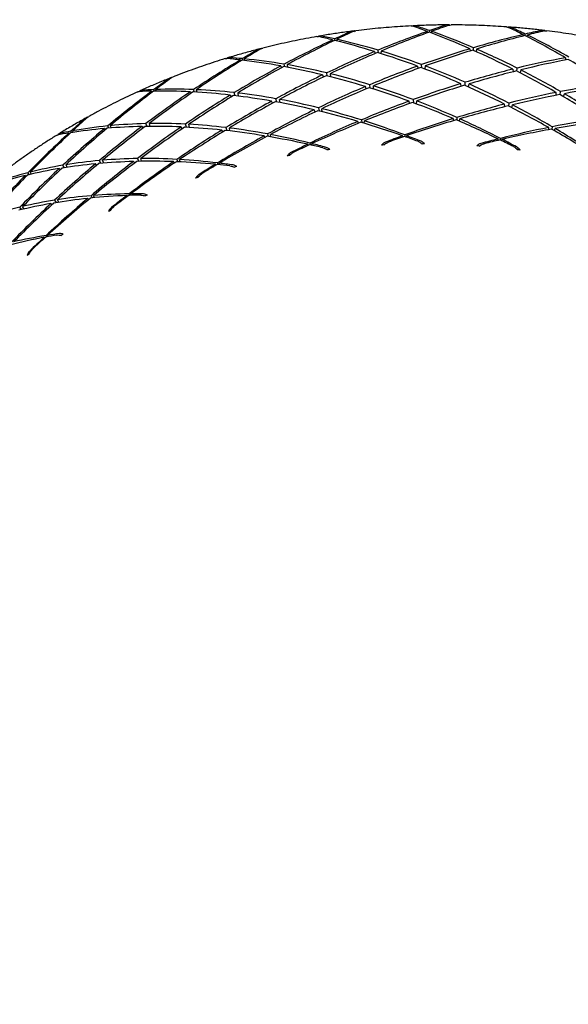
# Model space of a CAD drawing. Header units: inches. Extents: x 36 to 1719, y -84 to 1122.
# Tile 36 of 256: x 431.353 to 432.288, y 303.07 to 304.749. Entities that reach past the tile are written whole.
import ezdxf

# ---------------------------------------------------------------- set-up
doc = ezdxf.new("R2010")
doc.units = ezdxf.units.IN
doc.header["$LTSCALE"] = 48
doc.header["$MEASUREMENT"] = 0
doc.layers.add('Visible (ANSI)', color=7, linetype='Continuous', lineweight=30)

msp = doc.modelspace()

# ---------------------------------------------------------------- linework, layer by layer
at = {"layer": 'Visible (ANSI)'}
for p, q in [((432.04753, 304.72926), (432.04796, 304.72702)), ((432.05146, 304.72778), (432.05138, 304.73059)), ((432.05463, 304.72944), (432.05435, 304.72668)), ((432.21042, 304.72382), (432.21057, 304.72138)), ((432.21401, 304.72198), (432.21426, 304.72471)), ((432.21751, 304.72313), (432.21689, 304.7205)), ((431.88601, 304.71479), (431.88666, 304.71279)), ((431.89022, 304.71374), (431.88979, 304.71656)), ((431.89299, 304.71584), (431.89306, 304.71303)), ((431.95747, 304.69491), (431.95836, 304.69163)), ((431.96384, 304.69292), (431.9634, 304.69735)), ((431.9684, 304.69586), (431.96825, 304.69152)), ((432.12001, 304.69967), (432.1205, 304.69605)), ((432.12586, 304.69707), (432.12598, 304.70144)), ((432.13102, 304.69927), (432.13032, 304.69508)), ((431.7286, 304.68067), (431.72943, 304.67893)), ((431.73304, 304.68014), (431.73227, 304.68286)), ((431.73535, 304.68256), (431.73578, 304.6798)), ((431.80449, 304.66908), (431.8035, 304.67343)), ((431.80836, 304.6726), (431.8088, 304.66826)), ((432.03778, 304.66725), (432.03755, 304.67264)), ((432.28255, 304.68452), (432.28255, 304.68065)), ((431.79771, 304.67032), (431.79891, 304.66744)), ((431.87689, 304.65322), (431.87597, 304.65861)), ((431.88193, 304.65716), (431.88214, 304.6519)), ((432.03033, 304.67005), (432.03122, 304.66589)), ((432.04363, 304.67038), (432.04313, 304.66522)), ((432.19322, 304.66499), (432.19356, 304.66046)), ((432.19998, 304.66154), (432.20044, 304.66677)), ((432.20651, 304.66369), (432.20534, 304.65878)), ((431.86886, 304.65521), (431.87018, 304.65151)), ((431.95001, 304.6327), (431.94935, 304.63845)), ((432.10497, 304.63563), (432.10427, 304.64019)), ((432.11183, 304.63688), (432.11193, 304.64253)), ((432.11748, 304.63437), (432.11836, 304.63968)), ((431.57802, 304.62747), (431.57894, 304.62602)), ((431.58256, 304.62753), (431.58151, 304.63006)), ((431.58441, 304.63017), (431.58517, 304.62756)), ((431.64347, 304.62634), (431.64487, 304.6239)), ((431.65053, 304.62596), (431.64903, 304.63009)), ((431.65366, 304.62991), (431.65465, 304.62572)), ((431.72004, 304.61971), (431.71844, 304.62491)), ((431.72419, 304.62426), (431.72511, 304.61908)), ((431.94297, 304.63113), (431.94175, 304.63524)), ((431.95559, 304.63095), (431.95572, 304.63646)), ((432.26689, 304.62034), (432.26683, 304.62523)), ((432.2736, 304.62133), (432.27442, 304.62672)), ((432.27922, 304.61805), (432.28078, 304.62301)), ((431.71156, 304.62071), (431.71319, 304.61753)), ((431.78365, 304.60688), (431.78203, 304.61048)), ((431.79086, 304.60889), (431.78945, 304.61453)), ((431.7963, 304.60788), (431.79565, 304.61339)), ((432.01706, 304.60633), (432.0161, 304.61039)), ((432.02333, 304.61303), (432.02363, 304.60762)), ((432.02894, 304.60565), (432.02939, 304.61072)), ((432.17939, 304.6009), (432.17898, 304.60533)), ((432.18622, 304.60715), (432.18579, 304.60192)), ((431.85603, 304.59195), (431.85462, 304.59555)), ((431.86174, 304.599), (431.86278, 304.5936)), ((431.86798, 304.59233), (431.8677, 304.5975)), ((432.19112, 304.59922), (432.19227, 304.60403)), ((431.56985, 304.56729), (431.56768, 304.57212)), ((431.5731, 304.57223), (431.57466, 304.56734)), ((431.93009, 304.57275), (431.92907, 304.57586)), ((431.93501, 304.57838), (431.93561, 304.57392)), ((431.93995, 304.57262), (431.93999, 304.57681)), ((432.09221, 304.57716), (432.09161, 304.58062)), ((432.0976, 304.58247), (432.09757, 304.57807)), ((432.10197, 304.57618), (432.10262, 304.58022)), ((431.43683, 304.5561), (431.43778, 304.55495)), ((431.44136, 304.55683), (431.44008, 304.55908)), ((431.44276, 304.55958), (431.44379, 304.55721)), ((431.49738, 304.56371), (431.49888, 304.56172)), ((431.50454, 304.56431), (431.50263, 304.56807)), ((431.50694, 304.5685), (431.50841, 304.56462)), ((431.56113, 304.56716), (431.56294, 304.56453)), ((431.62973, 304.56329), (431.62785, 304.56631)), ((431.63707, 304.56586), (431.63498, 304.57119)), ((431.64227, 304.56557), (431.64089, 304.57087)), ((431.69904, 304.55798), (431.69732, 304.56105)), ((431.70422, 304.5653), (431.70596, 304.5601)), ((431.71097, 304.55953), (431.70996, 304.5646)), ((432.25425, 304.56175), (432.25415, 304.56547)), ((432.26009, 304.56666), (432.25947, 304.56247)), ((432.26386, 304.55997), (432.26506, 304.56374)), ((431.77064, 304.54858), (431.76931, 304.55128)), ((431.77512, 304.55446), (431.77632, 304.5501)), ((431.78053, 304.54938), (431.77996, 304.55355)), ((431.84736, 304.53874), (431.84797, 304.53591)), ((431.85073, 304.53529), (431.85054, 304.53794)), ((432.00564, 304.54928), (432.00509, 304.55136)), ((432.00895, 304.55277), (432.00915, 304.54993)), ((432.01198, 304.54893), (432.01219, 304.55154)), ((432.16823, 304.54364), (432.16798, 304.54592)), ((432.17184, 304.54689), (432.17164, 304.54414)), ((432.17448, 304.54275), (432.17507, 304.54523)), ((431.84435, 304.53506), (431.84356, 304.5369)), ((431.49121, 304.50435), (431.48857, 304.50917)), ((431.49609, 304.50475), (431.49408, 304.50964)), ((431.54878, 304.50498), (431.54689, 304.5075)), ((431.55346, 304.5125), (431.55579, 304.50771)), ((431.56054, 304.5078), (431.55887, 304.51257)), ((431.61659, 304.50504), (431.61507, 304.50729)), ((431.62065, 304.51112), (431.6224, 304.50702)), ((431.62642, 304.50685), (431.62526, 304.51086)), ((431.68984, 304.50504), (431.69083, 304.50233)), ((431.69348, 304.50207), (431.6929, 304.50466)), ((431.36898, 304.48519), (431.36679, 304.48844)), ((431.37071, 304.48944), (431.37254, 304.48602)), ((431.42014, 304.49545), (431.422, 304.49338)), ((431.42886, 304.49687), (431.42626, 304.50113)), ((431.43125, 304.50197), (431.43333, 304.49755)), ((431.48385, 304.50107), (431.48185, 304.50351)), ((431.68711, 304.50121), (431.68616, 304.50277)), ((431.36195, 304.48349), (431.36344, 304.48196)), ((431.41204, 304.44152), (431.41481, 304.43731)), ((431.41921, 304.43803), (431.41701, 304.44231)), ((431.47058, 304.44286), (431.46898, 304.44466)), ((431.47424, 304.4491), (431.47643, 304.44542)), ((431.48019, 304.44579), (431.47854, 304.44945)), ((431.53661, 304.4483), (431.53557, 304.44957)), ((431.53908, 304.45224), (431.54039, 304.44976)), ((431.5429, 304.44986), (431.54197, 304.45228)), ((431.35573, 304.4254), (431.35274, 304.42953)), ((431.36021, 304.42646), (431.35774, 304.43074)), ((431.40782, 304.43383), (431.40591, 304.43579)), ((431.39543, 304.37722), (431.39438, 304.3782)), ((431.39766, 304.38126), (431.3992, 304.37911)), ((431.40151, 304.37953), (431.40031, 304.38168))]:
    msp.add_line(p, q, dxfattribs=at)
msp.add_circle((423.8504, 315.79693), 23.75, dxfattribs=at)
for centre, major_axis, ratio, start_param, end_param in [((432.09028, 303.4117), (-1.04008, -1.17576), 0.7279858, 4.0325466, 4.0526976), ((432.12138, 303.54203), (-1.16184, -0.99003), 0.7034524, 4.2000484, 4.2216814), ((432.09028, 303.4117), (-0.9723, -1.25262), 0.7372372, 4.0826624, 4.1028134), ((432.12138, 303.54203), (-1.11307, -1.07417), 0.714912, 4.2565312, 4.2781643), ((432.09028, 303.4117), (-1.04008, -1.17576), 0.7279858, 4.0555526, 4.1181474), ((432.12138, 303.54203), (-1.16184, -0.99003), 0.7034524, 4.2245365, 4.2855647), ((432.12138, 303.54203), (-0.86892, 1.12881), 0.647353, 5.4767087, 5.4983418), ((432.09028, 303.4117), (0.7344, -1.28585), 0.6782111, 2.4758208, 2.4959717), ((432.12138, 303.54203), (-0.86892, 1.12881), 0.647353, 5.4128254, 5.4738537), ((432.09028, 303.4117), (0.7344, -1.28585), 0.6782111, 2.4103709, 2.4729657), ((432.09028, 303.4117), (-1.09934, -1.09517), 0.7176878, 4.0026704, 4.0652652), ((432.12138, 303.54203), (-0.81276, 1.20064), 0.6612547, 5.4076168, 5.4292499), ((432.09028, 303.4117), (0.66528, -1.34916), 0.6911424, 2.4134376, 2.4335886), ((432.09028, 303.4117), (-1.09934, -1.09517), 0.7176878, 3.9796644, 3.9998153), ((432.12138, 303.54203), (-1.20258, -0.90384), 0.6911957, 4.1406358, 4.1622689), ((432.09028, 303.4117), (0.66528, -1.34916), 0.6911424, 2.3479878, 2.4105826), ((432.09028, 303.4117), (-0.9723, -1.25262), 0.7372372, 4.1056684, 4.1682632), ((432.12138, 303.54203), (-1.11307, -1.07417), 0.714912, 4.2810193, 4.3420476), ((432.12138, 303.54203), (-0.91986, 1.05407), 0.6333172, 5.548772, 5.5704051), ((432.09028, 303.4117), (0.79759, -1.2184), 0.6647479, 2.5411766, 2.5613276), ((432.12138, 303.54203), (-0.91986, 1.05407), 0.6333172, 5.4848887, 5.5459169), ((432.09028, 303.4117), (0.79759, -1.2184), 0.6647479, 2.4757268, 2.5383216), ((432.12138, 303.54203), (-1.20258, -0.90384), 0.6911957, 4.1651239, 4.2261521), ((432.12138, 303.54203), (-0.81276, 1.20064), 0.6612547, 5.3437335, 5.4047617), ((432.09028, 303.4117), (-0.89601, -1.32484), 0.7453403, 4.1301598, 4.1503108), ((432.12138, 303.54203), (-1.05597, -1.15557), 0.7254597, 4.3101346, 4.3317677), ((432.09028, 303.4117), (-1.04008, -1.17576), 0.7279858, 4.122569, 4.1835973), ((432.12138, 303.54203), (-1.16184, -0.99003), 0.7034524, 4.2899863, 4.3500882), ((432.12138, 303.54203), (-0.91986, 1.05407), 0.6333172, 5.4203652, 5.4804671), ((432.09028, 303.4117), (0.79759, -1.2184), 0.6647479, 2.4102769, 2.4713052), ((432.09028, 303.4117), (-1.09934, -1.09517), 0.7176878, 4.0696868, 4.130715), ((432.12138, 303.54203), (-1.20258, -0.90384), 0.6911957, 4.2305738, 4.2906756), ((432.12138, 303.54203), (-0.86892, 1.12881), 0.647353, 5.3483019, 5.4084038), ((432.09028, 303.4117), (0.7344, -1.28585), 0.6782111, 2.3449211, 2.4059493), ((432.09028, 303.4117), (-0.89601, -1.32484), 0.7453403, 4.1531658, 4.2157606), ((432.12138, 303.54203), (-1.05597, -1.15557), 0.7254597, 4.3346227, 4.395651), ((432.12138, 303.54203), (-0.96597, 0.97689), 0.619374, 5.6237842, 5.6454172), ((432.09028, 303.4117), (0.85513, -1.14739), 0.6509125, 2.6095107, 2.6296616), ((432.12138, 303.54203), (-0.96597, 0.97689), 0.619374, 5.5599009, 5.6209291), ((432.09028, 303.4117), (0.85513, -1.14739), 0.6509125, 2.5440608, 2.6066556), ((432.09028, 303.4117), (0.85513, -1.14739), 0.6509125, 2.478611, 2.5396392), ((432.09028, 303.4117), (1.1502, 1.01167), 0.7064496, 0.8723501, 0.9333783), ((432.12138, 303.54203), (-1.2357, -0.81615), 0.678267, 4.1682032, 4.2283051), ((432.12138, 303.54203), (-0.81276, 1.20064), 0.6612547, 5.27921, 5.3393119), ((432.09028, 303.4117), (-0.9723, -1.25262), 0.7372372, 4.1726848, 4.2337131), ((432.12138, 303.54203), (-1.11307, -1.07417), 0.714912, 4.3464692, 4.4065711), ((432.12138, 303.54203), (-0.96597, 0.97689), 0.619374, 5.4953774, 5.5554793), ((432.09028, 303.4117), (0.85513, -1.14739), 0.6509125, 2.4131611, 2.473263), ((432.09028, 303.4117), (-1.09934, -1.09517), 0.7176878, 4.136063, 4.1961649), ((432.12138, 303.54203), (-1.20258, -0.90384), 0.6911957, 4.2960236, 4.3558189), ((432.12138, 303.54203), (-0.91986, 1.05407), 0.6333172, 5.3552219, 5.4150172), ((432.09028, 303.4117), (0.79759, -1.2184), 0.6647479, 2.3448271, 2.404929), ((432.09028, 303.4117), (1.1502, 1.01167), 0.7064496, 0.9387263, 0.9988282), ((432.12138, 303.54203), (-1.2357, -0.81615), 0.678267, 4.233653, 4.2934484), ((432.12138, 303.54203), (-0.86892, 1.12881), 0.647353, 5.2831586, 5.342954), ((432.09028, 303.4117), (0.7344, -1.28585), 0.6782111, 2.2794712, 2.3395731), ((432.09028, 303.4117), (-0.81149, -1.39144), 0.7521993, 4.1752548, 4.1954057), ((432.12138, 303.54203), (-0.99036, -1.23346), 0.7349874, 4.3609429, 4.382576), ((432.09028, 303.4117), (-1.04008, -1.17576), 0.7279858, 4.1889452, 4.2490471), ((432.12138, 303.54203), (-1.16184, -0.99003), 0.7034524, 4.3554362, 4.4152315), ((432.12138, 303.54203), (-0.96597, 0.97689), 0.619374, 5.4302341, 5.4900294), ((432.09028, 303.4117), (1.1502, 1.01167), 0.7064496, 1.0044827, 1.064278), ((432.09028, 303.4117), (0.79759, -1.2184), 0.6647479, 2.2793773, 2.3391726), ((432.09028, 303.4117), (1.19295, 0.92594), 0.6943845, 0.8800628, 0.9401647), ((432.09028, 303.4117), (-0.81149, -1.39144), 0.7521993, 4.1982608, 4.2608556), ((432.12138, 303.54203), (-0.99036, -1.23346), 0.7349874, 4.385431, 4.4464593), ((432.12138, 303.54203), (-1.00767, 0.89769), 0.6057874, 5.7016974, 5.7233305), ((432.09028, 303.4117), (0.90737, -1.07335), 0.6368908, 2.680819, 2.7009699), ((432.09028, 303.4117), (-0.89601, -1.32484), 0.7453403, 4.2201822, 4.2812104), ((432.12138, 303.54203), (-1.05597, -1.15557), 0.7254597, 4.4000726, 4.4601745), ((432.12138, 303.54203), (-1.00767, 0.89769), 0.6057874, 5.6378142, 5.6988424), ((432.09028, 303.4117), (0.90737, -1.07335), 0.6368908, 2.6153692, 2.6779639), ((432.12138, 303.54203), (-1.00767, 0.89769), 0.6057874, 5.5732907, 5.6333926), ((432.09028, 303.4117), (0.90737, -1.07335), 0.6368908, 2.5499193, 2.6109475), ((432.09028, 303.4117), (0.90737, -1.07335), 0.6368908, 2.4844695, 2.5445713), ((432.09028, 303.4117), (-1.09934, -1.09517), 0.7176878, 4.2018194, 4.2616147), ((432.12138, 303.54203), (-1.20258, -0.90384), 0.6911957, 4.3614734, 4.4215753), ((432.12138, 303.54203), (-0.96597, 0.97689), 0.619374, 5.3644777, 5.4245796), ((432.09028, 303.4117), (0.85513, -1.14739), 0.6509125, 2.3477113, 2.4075066), ((432.12138, 303.54203), (-1.2357, -0.81615), 0.678267, 4.2991029, 4.3592047), ((432.12138, 303.54203), (-0.91986, 1.05407), 0.6333172, 5.2894655, 5.3495674), ((432.09028, 303.4117), (1.19295, 0.92594), 0.6943845, 0.9458192, 1.0056146), ((432.12138, 303.54203), (-1.26166, -0.72744), 0.6648057, 4.1683097, 4.228105), ((432.09028, 303.4117), (0.7344, -1.28585), 0.6782111, 2.2140214, 2.2738167), ((432.09028, 303.4117), (-0.9723, -1.25262), 0.7372372, 4.239061, 4.2991629), ((432.12138, 303.54203), (-1.11307, -1.07417), 0.714912, 4.411919, 4.4717144), ((432.09028, 303.4117), (-1.04008, -1.17576), 0.7279858, 4.2547016, 4.314497), ((432.12138, 303.54203), (-1.16184, -0.99003), 0.7034524, 4.420886, 4.4809879), ((432.12138, 303.54203), (-1.00767, 0.89769), 0.6057874, 5.5081474, 5.5679427), ((432.12138, 303.54203), (-1.00767, 0.89769), 0.6057874, 5.442391, 5.5024929), ((432.09028, 303.4117), (0.90737, -1.07335), 0.6368908, 2.4190196, 2.4788149), ((432.09028, 303.4117), (1.1502, 1.01167), 0.7064496, 1.069626, 1.1297279), ((432.12138, 303.54203), (-1.2357, -0.81615), 0.678267, 4.3645527, 4.4255809), ((432.12138, 303.54203), (-0.96597, 0.97689), 0.619374, 5.2981015, 5.3591297), ((432.09028, 303.4117), (0.85513, -1.14739), 0.6509125, 2.2822615, 2.3423633), ((432.09028, 303.4117), (1.19295, 0.92594), 0.6943845, 1.0109625, 1.0710644), ((432.12138, 303.54203), (-1.26166, -0.72744), 0.6648057, 4.2337596, 4.2938614), ((432.12138, 303.54203), (-0.86892, 1.12881), 0.647353, 5.2174022, 5.2775041), ((432.09028, 303.4117), (-1.09934, -1.09517), 0.7176878, 4.2669627, 4.3270646), ((432.12138, 303.54203), (-1.20258, -0.90384), 0.6911957, 4.4269233, 4.4879515), ((432.12138, 303.54203), (-1.00767, 0.89769), 0.6057874, 5.3760148, 5.437043), ((432.09028, 303.4117), (0.90737, -1.07335), 0.6368908, 2.3535698, 2.4136717), ((432.12138, 303.54203), (-1.26166, -0.72744), 0.6648057, 4.2992094, 4.3602376), ((432.12138, 303.54203), (-0.91986, 1.05407), 0.6333172, 5.2230893, 5.2841175), ((432.09028, 303.4117), (0.79759, -1.2184), 0.6647479, 2.2139274, 2.2740293), ((432.09028, 303.4117), (-0.71925, -1.45137), 0.757726, 4.218244, 4.2383949), ((432.12138, 303.54203), (-0.91622, -1.30695), 0.7433921, 4.4090892, 4.4307223), ((432.09028, 303.4117), (0.95467, -0.99675), 0.6229005, 2.6241842, 2.6852124), ((432.09028, 303.4117), (0.95467, -0.99675), 0.6229005, 2.5587343, 2.6188362), ((432.09028, 303.4117), (1.1502, 1.01167), 0.7064496, 1.1341495, 1.1951777), ((432.12138, 303.54203), (-1.2357, -0.81615), 0.678267, 4.4300026, 4.4925973), ((432.12138, 303.54203), (-1.00767, 0.89769), 0.6057874, 5.3089984, 5.3715932), ((432.09028, 303.4117), (0.90737, -1.07335), 0.6368908, 2.2881199, 2.3491481), ((432.09028, 303.4117), (1.19295, 0.92594), 0.6943845, 1.075486, 1.1365143), ((432.12138, 303.54203), (-1.26166, -0.72744), 0.6648057, 4.3646592, 4.427254), ((432.12138, 303.54203), (-0.96597, 0.97689), 0.619374, 5.2310851, 5.2936799), ((432.09028, 303.4117), (0.85513, -1.14739), 0.6509125, 2.2168116, 2.2778398), ((432.09028, 303.4117), (1.22797, 0.83858), 0.6816142, 0.9493467, 1.0094486), ((432.12138, 303.54203), (-1.28097, -0.6381), 0.6509715, 4.2308879, 4.2919162), ((432.09028, 303.4117), (-0.71925, -1.45137), 0.757726, 4.2412499, 4.3038447), ((432.12138, 303.54203), (-0.91622, -1.30695), 0.7433921, 4.4335774, 4.4946056), ((432.12138, 303.54203), (-1.04539, 0.81682), 0.5928593, 5.7824251, 5.8040582), ((432.09028, 303.4117), (0.95467, -0.99675), 0.6229005, 2.7550839, 2.7752348), ((432.09028, 303.4117), (-0.81149, -1.39144), 0.7521993, 4.2652772, 4.3263054), ((432.12138, 303.54203), (-0.99036, -1.23346), 0.7349874, 4.4508809, 4.5109828), ((432.12138, 303.54203), (-1.04539, 0.81682), 0.5928593, 5.7185419, 5.7795701), ((432.09028, 303.4117), (0.95467, -0.99675), 0.6229005, 2.689634, 2.7522288), ((432.09028, 303.4117), (-0.89601, -1.32484), 0.7453403, 4.2865584, 4.3466603), ((432.12138, 303.54203), (-1.05597, -1.15557), 0.7254597, 4.4655224, 4.5253178), ((432.12138, 303.54203), (-1.04539, 0.81682), 0.5928593, 5.6540184, 5.7141202), ((432.09028, 303.4117), (-0.9723, -1.25262), 0.7372372, 4.3048174, 4.3646128), ((432.12138, 303.54203), (-1.11307, -1.07417), 0.714912, 4.4773689, 4.5374708), ((432.12138, 303.54203), (-1.04539, 0.81682), 0.5928593, 5.5888751, 5.6486704), ((432.09028, 303.4117), (-1.04008, -1.17576), 0.7279858, 4.3198449, 4.3799468), ((432.12138, 303.54203), (-1.16184, -0.99003), 0.7034524, 4.4863359, 4.5473641), ((432.12138, 303.54203), (-1.04539, 0.81682), 0.5928593, 5.5231187, 5.5832206), ((432.09028, 303.4117), (0.95467, -0.99675), 0.6229005, 2.4932845, 2.5530798), ((432.12138, 303.54203), (-1.04539, 0.81682), 0.5928593, 5.4567425, 5.5177707), ((432.09028, 303.4117), (0.95467, -0.99675), 0.6229005, 2.4278347, 2.4879365), ((432.09028, 303.4117), (1.22797, 0.83858), 0.6816142, 1.0138702, 1.0748984), ((432.12138, 303.54203), (-1.28097, -0.6381), 0.6509715, 4.2963378, 4.3589326), ((432.12138, 303.54203), (-0.91986, 1.05407), 0.6333172, 5.1560729, 5.2186677), ((432.09028, 303.4117), (0.79759, -1.2184), 0.6647479, 2.1484776, 2.2095058), ((432.09028, 303.4117), (-1.09934, -1.09517), 0.7176878, 4.3314862, 4.3925144), ((432.12138, 303.54203), (-1.20258, -0.90384), 0.6911957, 4.4923731, 4.5549679), ((432.12138, 303.54203), (-1.04539, 0.81682), 0.5928593, 5.3897261, 5.4523209), ((432.09028, 303.4117), (0.95467, -0.99675), 0.6229005, 2.3623848, 2.423413), ((432.09028, 303.4117), (0.95467, -0.99675), 0.6229005, 2.3378967, 2.3595298), ((432.09028, 303.4117), (1.19295, 0.92594), 0.6943845, 1.1393693, 1.1610024), ((432.12138, 303.54203), (-1.26166, -0.72744), 0.6648057, 4.4301091, 4.45026), ((432.12138, 303.54203), (-1.00767, 0.89769), 0.6057874, 5.2859924, 5.3061433), ((432.09028, 303.4117), (0.90737, -1.07335), 0.6368908, 2.2636318, 2.2852649), ((432.09028, 303.4117), (1.22797, 0.83858), 0.6816142, 1.0777535, 1.0993866), ((432.12138, 303.54203), (-1.28097, -0.6381), 0.6509715, 4.3617876, 4.3819386), ((432.12138, 303.54203), (-0.96597, 0.97689), 0.619374, 5.2080791, 5.22823), ((432.09028, 303.4117), (0.85513, -1.14739), 0.6509125, 2.1923235, 2.2139566), ((432.09028, 303.4117), (1.1502, 1.01167), 0.7064496, 1.1980328, 1.2196659), ((432.12138, 303.54203), (-1.2357, -0.81615), 0.678267, 4.4954524, 4.5156033), ((432.12138, 303.54203), (-1.04539, 0.81682), 0.5928593, 5.3667201, 5.386871), ((431.8604, 303.91095), (0.86579, 0.2607), 0.6628265, 1.3505413, 1.3551399), ((432.17252, 303.93702), (0.90795, -0.1812), 0.6288964, 1.9153343, 1.9199291), ((431.9326, 303.93107), (0.89717, 0.16378), 0.6510882, 1.3302609, 1.334856), ((432.24715, 303.92008), (0.88342, -0.27433), 0.6292645, 1.8879797, 1.8925761), ((432.00765, 303.94359), (0.91507, 0.06541), 0.6410783, 1.3075868, 1.312184), ((432.09028, 303.4117), (0.99745, -0.91802), 0.6091959, 2.6359156, 2.6960175), ((432.09028, 303.4117), (-0.9723, -1.25262), 0.7372372, 4.3699607, 4.4300626), ((432.12138, 303.54203), (-1.11307, -1.07417), 0.714912, 4.5428187, 4.603847), ((432.12138, 303.54203), (-1.07958, 0.7346), 0.5809255, 5.6065193, 5.6666212), ((432.09028, 303.4117), (0.99745, -0.91802), 0.6091959, 2.5704658, 2.6302611), ((432.09028, 303.4117), (-1.04008, -1.17576), 0.7279858, 4.3843684, 4.4453967), ((432.12138, 303.54203), (-1.16184, -0.99003), 0.7034524, 4.5517857, 4.6143805), ((432.12138, 303.54203), (-1.07958, 0.7346), 0.5809255, 5.5401431, 5.6011713), ((432.09028, 303.4117), (0.99745, -0.91802), 0.6091959, 2.5050159, 2.5651178), ((432.12138, 303.54203), (-1.07958, 0.7346), 0.5809255, 5.4731267, 5.5357215), ((432.09028, 303.4117), (0.99745, -0.91802), 0.6091959, 2.4395661, 2.5005943), ((432.09028, 303.4117), (0.99745, -0.91802), 0.6091959, 2.4150779, 2.436711), ((432.09604, 303.94581), (0.92003, -0.08491), 0.6310368, 1.9417787, 1.9463759), ((432.09028, 303.4117), (0.99745, -0.91802), 0.6091959, 2.7668153, 2.8294101), ((432.09028, 303.4117), (-0.81149, -1.39144), 0.7521993, 4.3316534, 4.3917553), ((432.12138, 303.54203), (-0.99036, -1.23346), 0.7349874, 4.5163307, 4.5761261), ((432.12138, 303.54203), (-1.07958, 0.7346), 0.5809255, 5.737419, 5.7975209), ((432.09028, 303.4117), (0.99745, -0.91802), 0.6091959, 2.7013654, 2.7623937), ((432.09028, 303.4117), (-0.89601, -1.32484), 0.7453403, 4.3523148, 4.4121101), ((432.12138, 303.54203), (-1.05597, -1.15557), 0.7254597, 4.5309723, 4.5910742), ((432.12138, 303.54203), (-1.07958, 0.7346), 0.5809255, 5.6722757, 5.732071), ((432.09028, 303.4117), (-1.09934, -1.09517), 0.7176878, 4.3953694, 4.4170025), ((432.12138, 303.54203), (-1.20258, -0.90384), 0.6911957, 4.557823, 4.5779739), ((432.12138, 303.54203), (-1.07958, 0.7346), 0.5809255, 5.4501207, 5.4702716), ((431.79202, 303.88035), (0.82265, 0.3571), 0.6774871, 1.3658835, 1.3704792), ((432.09028, 303.4117), (-0.71925, -1.45137), 0.757726, 4.3082664, 4.3692946), ((432.12138, 303.54203), (-0.91622, -1.30695), 0.7433921, 4.4990272, 4.5591291), ((432.12138, 303.54203), (-1.07958, 0.7346), 0.5809255, 5.8019425, 5.8629707), ((432.0193, 303.9451), (0.92028, 0.01284), 0.6361209, 1.9673031, 1.9719023), ((432.09028, 303.4117), (1.03614, -0.83754), 0.5960696, 2.650488, 2.7102834), ((432.09028, 303.4117), (-0.9723, -1.25262), 0.7372372, 4.4344842, 4.4955125), ((432.12138, 303.54203), (-1.11307, -1.07417), 0.714912, 4.6082686, 4.6708634), ((432.12138, 303.54203), (-1.11066, 0.65132), 0.5703437, 5.626004, 5.6870322), ((432.09028, 303.4117), (1.03614, -0.83754), 0.5960696, 2.5850382, 2.6451401), ((432.12138, 303.54203), (-1.11066, 0.65132), 0.5703437, 5.5589876, 5.6215824), ((432.09028, 303.4117), (1.03614, -0.83754), 0.5960696, 2.5195883, 2.5806166), ((432.09028, 303.4117), (-1.04008, -1.17576), 0.7279858, 4.4482517, 4.4698848), ((432.12138, 303.54203), (-1.16184, -0.99003), 0.7034524, 4.6172356, 4.6373865), ((432.12138, 303.54203), (-1.11066, 0.65132), 0.5703437, 5.5359816, 5.5561325), ((432.09028, 303.4117), (1.03614, -0.83754), 0.5960696, 2.4951002, 2.5167333), ((431.72857, 303.84286), (0.76533, 0.45023), 0.6930368, 1.3763544, 1.3809521), ((432.09028, 303.4117), (1.03614, -0.83754), 0.5960696, 2.7159379, 2.7760398), ((432.09028, 303.4117), (-0.89601, -1.32484), 0.7453403, 4.4174581, 4.47756), ((432.12138, 303.54203), (-1.05597, -1.15557), 0.7254597, 4.5964221, 4.6574503), ((432.12138, 303.54203), (-1.11066, 0.65132), 0.5703437, 5.6923802, 5.7524821), ((431.94414, 303.93437), (0.90911, 0.11082), 0.6442541, 1.9916522, 1.9962505), ((432.12138, 303.54203), (-1.13901, 0.56717), 0.5614754, 5.6470113, 5.7096061), ((432.09028, 303.4117), (1.07119, -0.75564), 0.5838493, 2.6023257, 2.6633539), ((432.09028, 303.4117), (-0.9723, -1.25262), 0.7372372, 4.4983675, 4.5200006), ((432.12138, 303.54203), (-1.11307, -1.07417), 0.714912, 4.6737184, 4.6938694), ((432.12138, 303.54203), (-1.13901, 0.56717), 0.5614754, 5.6240053, 5.6441562), ((432.09028, 303.4117), (1.07119, -0.75564), 0.5838493, 2.5778375, 2.5994706), ((431.67153, 303.79676), (0.69426, 0.54048), 0.7099703, 1.3794947, 1.3840905), ((431.87112, 303.91485), (0.88524, 0.20884), 0.654809, 2.0131453, 2.0177445)]:
    msp.add_ellipse(centre, major_axis=major_axis, ratio=ratio, start_param=start_param, end_param=end_param, dxfattribs=at)
for points, knots in [([(432.08296, 304.7404), (432.07908, 304.74039), (432.07519, 304.74036), (432.06742, 304.74027), (432.06354, 304.7402), (432.05578, 304.74004), (432.0519, 304.73994), (432.04414, 304.73971), (432.04026, 304.73958), (432.0325, 304.73929), (432.02863, 304.73912), (432.02475, 304.73894)], [2.267295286, 2.267295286, 2.267295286, 2.267295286, 2.276666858, 2.276666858, 2.28603843, 2.28603843, 2.295410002, 2.295410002, 2.304781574, 2.304781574, 2.314153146, 2.314153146, 2.314153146, 2.314153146]), ([(432.08559, 304.74016), (432.08491, 304.74028), (432.08423, 304.74036), (432.08199, 304.74045), (432.08007, 304.7402), (432.07852, 304.73969)], [0.169407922, 0.169407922, 0.169407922, 0.169407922, 0.175369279, 0.175369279, 0.190526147, 0.190526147, 0.190526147, 0.190526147]), ([(432.18249, 304.737), (432.17618, 304.73745), (432.16988, 304.73785), (432.15727, 304.73858), (432.15097, 304.73889), (432.13835, 304.73944), (432.13205, 304.73967), (432.11943, 304.74003), (432.11313, 304.74017), (432.10051, 304.74036), (432.09421, 304.7404), (432.08791, 304.74041)], [2.187311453, 2.187311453, 2.187311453, 2.187311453, 2.202513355, 2.202513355, 2.217715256, 2.217715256, 2.232917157, 2.232917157, 2.248119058, 2.248119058, 2.263320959, 2.263320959, 2.263320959, 2.263320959]), ([(431.92085, 304.72991), (431.91704, 304.72943), (431.91323, 304.72892), (431.90562, 304.72789), (431.90182, 304.72736), (431.89422, 304.72625), (431.89043, 304.72569), (431.88285, 304.72452), (431.87906, 304.72392), (431.87149, 304.72268), (431.86771, 304.72205), (431.86393, 304.7214)], [2.398326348, 2.398326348, 2.398326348, 2.398326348, 2.407641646, 2.407641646, 2.416956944, 2.416956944, 2.426272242, 2.426272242, 2.43558754, 2.43558754, 2.444902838, 2.444902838, 2.444902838, 2.444902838]), ([(431.92347, 304.73001), (431.92285, 304.73004), (431.92225, 304.73003), (431.92003, 304.72987), (431.91809, 304.7294), (431.91655, 304.72872)], [0.170186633, 0.170186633, 0.170186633, 0.170186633, 0.175369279, 0.175369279, 0.190526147, 0.190526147, 0.190526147, 0.190526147]), ([(432.01982, 304.7387), (432.01353, 304.73838), (432.00723, 304.73801), (431.99465, 304.73719), (431.98837, 304.73673), (431.97581, 304.73573), (431.96954, 304.73519), (431.957, 304.73401), (431.95074, 304.73338), (431.93824, 304.73202), (431.93199, 304.73129), (431.92575, 304.73052)], [2.318127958, 2.318127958, 2.318127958, 2.318127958, 2.333368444, 2.333368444, 2.34860893, 2.34860893, 2.363849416, 2.363849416, 2.379089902, 2.379089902, 2.394330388, 2.394330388, 2.394330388, 2.394330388]), ([(432.02843, 304.73843), (432.02711, 304.73887), (432.02551, 304.73903), (432.02353, 304.73883), (432.02282, 304.73867), (432.02213, 304.73845)], [0, 0, 0, 0, 0.015156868, 0.015156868, 0.022607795, 0.022607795, 0.022607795, 0.022607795]), ([(432.19129, 304.73562), (432.18997, 304.73624), (432.18832, 304.73662), (432.18624, 304.73668), (432.1855, 304.73663), (432.18476, 304.73651)], [0, 0, 0, 0, 0.015156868, 0.015156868, 0.022517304, 0.022517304, 0.022517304, 0.022517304]), ([(432.2458, 304.73095), (432.24191, 304.73142), (432.23803, 304.73186), (432.23025, 304.73272), (432.22636, 304.73314), (432.21858, 304.73393), (432.21468, 304.73431), (432.20689, 304.73503), (432.203, 304.73538), (432.19521, 304.73603), (432.19131, 304.73634), (432.18741, 304.73664)], [2.136317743, 2.136317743, 2.136317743, 2.136317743, 2.145724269, 2.145724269, 2.155130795, 2.155130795, 2.164537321, 2.164537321, 2.173943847, 2.173943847, 2.183350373, 2.183350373, 2.183350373, 2.183350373]), ([(432.24838, 304.73037), (432.24768, 304.7306), (432.24697, 304.73078), (432.24478, 304.73112), (432.24291, 304.73108), (432.24135, 304.73075)], [0.168795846, 0.168795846, 0.168795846, 0.168795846, 0.175369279, 0.175369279, 0.190526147, 0.190526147, 0.190526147, 0.190526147]), ([(432.34429, 304.71547), (432.33809, 304.71668), (432.33187, 304.71785), (432.31944, 304.7201), (432.31321, 304.72118), (432.30074, 304.72325), (432.2945, 304.72424), (432.28201, 304.72614), (432.27575, 304.72705), (432.26324, 304.72877), (432.25697, 304.72959), (432.25071, 304.73036)], [2.056449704, 2.056449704, 2.056449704, 2.056449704, 2.071631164, 2.071631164, 2.086812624, 2.086812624, 2.101994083, 2.101994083, 2.117175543, 2.117175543, 2.132357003, 2.132357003, 2.132357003, 2.132357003]), ([(431.85908, 304.72055), (431.85288, 304.71946), (431.8467, 304.71832), (431.83435, 304.71596), (431.82818, 304.71474), (431.81588, 304.7122), (431.80974, 304.71089), (431.79749, 304.70817), (431.79138, 304.70677), (431.77918, 304.70388), (431.77309, 304.70239), (431.76702, 304.70085)], [2.448899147, 2.448899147, 2.448899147, 2.448899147, 2.464196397, 2.464196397, 2.479493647, 2.479493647, 2.494790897, 2.494790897, 2.510088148, 2.510088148, 2.525385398, 2.525385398, 2.525385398, 2.525385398]), ([(431.86729, 304.72135), (431.866, 304.72161), (431.86447, 304.72156), (431.86265, 304.7211), (431.86201, 304.72086), (431.8614, 304.72055)], [0, 0, 0, 0, 0.015156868, 0.015156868, 0.022542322, 0.022542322, 0.022542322, 0.022542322]), ([(431.76222, 304.69963), (431.75856, 304.69869), (431.7549, 304.69773), (431.7476, 304.69579), (431.74395, 304.6948), (431.73667, 304.69279), (431.73303, 304.69177), (431.72577, 304.6897), (431.72215, 304.68865), (431.71491, 304.68652), (431.7113, 304.68543), (431.70769, 304.68433)], [2.529410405, 2.529410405, 2.529410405, 2.529410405, 2.538648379, 2.538648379, 2.547886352, 2.547886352, 2.557124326, 2.557124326, 2.566362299, 2.566362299, 2.575600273, 2.575600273, 2.575600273, 2.575600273]), ([(431.76481, 304.70007), (431.76429, 304.70003), (431.76379, 304.69996), (431.76165, 304.69956), (431.75972, 304.69887), (431.75822, 304.69801)], [0.171136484, 0.171136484, 0.171136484, 0.171136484, 0.175369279, 0.175369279, 0.190526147, 0.190526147, 0.190526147, 0.190526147]), ([(431.70298, 304.68289), (431.69699, 304.68104), (431.69101, 304.67914), (431.67909, 304.67526), (431.67315, 304.67328), (431.6613, 304.66923), (431.6554, 304.66716), (431.64362, 304.66294), (431.63775, 304.66079), (431.62606, 304.65639), (431.62023, 304.65415), (431.61442, 304.65187)], [2.579625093, 2.579625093, 2.579625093, 2.579625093, 2.594997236, 2.594997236, 2.610369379, 2.610369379, 2.625741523, 2.625741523, 2.641113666, 2.641113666, 2.656485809, 2.656485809, 2.656485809, 2.656485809]), ([(431.71063, 304.68466), (431.70939, 304.68475), (431.70798, 304.68451), (431.70635, 304.68381), (431.70581, 304.6835), (431.70529, 304.68313)], [0, 0, 0, 0, 0.015156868, 0.015156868, 0.022321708, 0.022321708, 0.022321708, 0.022321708]), ([(431.60982, 304.65005), (431.60637, 304.64868), (431.60293, 304.6473), (431.59607, 304.6445), (431.59264, 304.64308), (431.58581, 304.64022), (431.5824, 304.63878), (431.57559, 304.63586), (431.5722, 304.63439), (431.56542, 304.63141), (431.56204, 304.62991), (431.55867, 304.62839)], [2.660546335, 2.660546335, 2.660546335, 2.660546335, 2.669686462, 2.669686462, 2.678826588, 2.678826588, 2.687966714, 2.687966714, 2.69710684, 2.69710684, 2.706246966, 2.706246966, 2.706246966, 2.706246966]), ([(431.61232, 304.65083), (431.61195, 304.65074), (431.61158, 304.65065), (431.60956, 304.65004), (431.60767, 304.64913), (431.60625, 304.64811)], [0.172263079, 0.172263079, 0.172263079, 0.172263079, 0.175369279, 0.175369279, 0.190526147, 0.190526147, 0.190526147, 0.190526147]), ([(431.55418, 304.62636), (431.54849, 304.62377), (431.54282, 304.62113), (431.53153, 304.61578), (431.52591, 304.61307), (431.51471, 304.60755), (431.50913, 304.60476), (431.49803, 304.59908), (431.49251, 304.5962), (431.48151, 304.59036), (431.47604, 304.58739), (431.47059, 304.58439)], [2.710306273, 2.710306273, 2.710306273, 2.710306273, 2.725771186, 2.725771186, 2.741236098, 2.741236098, 2.756701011, 2.756701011, 2.772165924, 2.772165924, 2.787630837, 2.787630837, 2.787630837, 2.787630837]), ([(431.56114, 304.629), (431.55998, 304.62893), (431.5587, 304.6285), (431.55731, 304.62761), (431.55687, 304.62725), (431.55645, 304.62684)], [0, 0, 0, 0, 0.015156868, 0.015156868, 0.02194152, 0.02194152, 0.02194152, 0.02194152]), ([(431.46626, 304.582), (431.46309, 304.58023), (431.45993, 304.57846), (431.45363, 304.57487), (431.45049, 304.57307), (431.44422, 304.56943), (431.4411, 304.5676), (431.43487, 304.56391), (431.43176, 304.56205), (431.42557, 304.55831), (431.42248, 304.55642), (431.4194, 304.55453)], [2.791732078, 2.791732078, 2.791732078, 2.791732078, 2.800754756, 2.800754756, 2.809777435, 2.809777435, 2.818800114, 2.818800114, 2.827822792, 2.827822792, 2.836845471, 2.836845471, 2.836845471, 2.836845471]), ([(431.46863, 304.5831), (431.46842, 304.58302), (431.46822, 304.58294), (431.46638, 304.58216), (431.46456, 304.58104), (431.46323, 304.57986)], [0.173417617, 0.173417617, 0.173417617, 0.173417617, 0.175213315, 0.175213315, 0.190370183, 0.190370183, 0.190370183, 0.190370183]), ([(431.42138, 304.55532), (431.42031, 304.55509), (431.41919, 304.55449), (431.41806, 304.55345), (431.41774, 304.55308), (431.41744, 304.55267)], [0, 0, 0, 0, 0.015156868, 0.015156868, 0.021303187, 0.021303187, 0.021303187, 0.021303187]), ([(431.41522, 304.55193), (431.40992, 304.54863), (431.40465, 304.5453), (431.39418, 304.53854), (431.38897, 304.53513), (431.37861, 304.52822), (431.37346, 304.52473), (431.36323, 304.51766), (431.35814, 304.51409), (431.34803, 304.50688), (431.34301, 304.50323), (431.33801, 304.49955)], [2.840943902, 2.840943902, 2.840943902, 2.840943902, 2.856518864, 2.856518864, 2.872093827, 2.872093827, 2.887668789, 2.887668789, 2.903243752, 2.903243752, 2.918818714, 2.918818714, 2.918818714, 2.918818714]), ([(431.97585, 304.54039), (431.97439, 304.53983), (431.97267, 304.53884), (431.97055, 304.53714), (431.96974, 304.53637), (431.96901, 304.53556)], [0, 0, 0, 0, 0.014687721, 0.014687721, 0.022818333, 0.022818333, 0.022818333, 0.022818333]), ([(431.97311, 304.53567), (431.97414, 304.53657), (431.97526, 304.53743), (431.97781, 304.53911), (431.97968, 304.54008), (431.98124, 304.54064)], [0.16522487, 0.16522487, 0.16522487, 0.16522487, 0.175213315, 0.175213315, 0.190370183, 0.190370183, 0.190370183, 0.190370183]), ([(432.03132, 304.5419), (432.03265, 304.54141), (432.03429, 304.54053), (432.03661, 304.53897), (432.03765, 304.53816), (432.03864, 304.53731)], [0, 0, 0, 0, 0.015156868, 0.015156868, 0.025145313, 0.025145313, 0.025145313, 0.025145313]), ([(432.04276, 304.53741), (432.04207, 304.53819), (432.04133, 304.53892), (432.03944, 304.54052), (432.03795, 304.54143), (432.03672, 304.54192)], [0.15981607, 0.15981607, 0.15981607, 0.15981607, 0.167946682, 0.167946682, 0.182634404, 0.182634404, 0.182634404, 0.182634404]), ([(432.13871, 304.53825), (432.13724, 304.53785), (432.13547, 304.53705), (432.13323, 304.53561), (432.13235, 304.53494), (432.13154, 304.53421)], [0, 0, 0, 0, 0.014687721, 0.014687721, 0.022818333, 0.022818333, 0.022818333, 0.022818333]), ([(432.13564, 304.53381), (432.13676, 304.53459), (432.13796, 304.53531), (432.14062, 304.5367), (432.14255, 304.53745), (432.1441, 304.53783)], [0.165380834, 0.165380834, 0.165380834, 0.165380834, 0.175369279, 0.175369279, 0.190526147, 0.190526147, 0.190526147, 0.190526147]), ([(431.81482, 304.52265), (431.81338, 304.52192), (431.81174, 304.52074), (431.80978, 304.51881), (431.80905, 304.51796), (431.8084, 304.51706)], [0, 0, 0, 0, 0.014687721, 0.014687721, 0.022818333, 0.022818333, 0.022818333, 0.022818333]), ([(431.81243, 304.51767), (431.81337, 304.51869), (431.81439, 304.51967), (431.81678, 304.52164), (431.81857, 304.52282), (431.8201, 304.52356)], [0.16522487, 0.16522487, 0.16522487, 0.16522487, 0.175213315, 0.175213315, 0.190370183, 0.190370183, 0.190370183, 0.190370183]), ([(431.86936, 304.53093), (431.87066, 304.53061), (431.87233, 304.52995), (431.87473, 304.5287), (431.87582, 304.52803), (431.87687, 304.52731)], [0, 0, 0, 0, 0.015156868, 0.015156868, 0.025145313, 0.025145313, 0.025145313, 0.025145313]), ([(431.88093, 304.52791), (431.88018, 304.5286), (431.87939, 304.52923), (431.87741, 304.53056), (431.87589, 304.53128), (431.87468, 304.53161)], [0.15981607, 0.15981607, 0.15981607, 0.15981607, 0.167946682, 0.167946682, 0.182634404, 0.182634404, 0.182634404, 0.182634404]), ([(432.19416, 304.53296), (432.19548, 304.5323), (432.19708, 304.5312), (432.19926, 304.52935), (432.20023, 304.52841), (432.20113, 304.52744)], [0, 0, 0, 0, 0.015156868, 0.015156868, 0.025145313, 0.025145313, 0.025145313, 0.025145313]), ([(432.20525, 304.52704), (432.20464, 304.5279), (432.20396, 304.52872), (432.20221, 304.53056), (432.20077, 304.53166), (432.19954, 304.53232)], [0.159824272, 0.159824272, 0.159824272, 0.159824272, 0.167954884, 0.167954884, 0.182642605, 0.182642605, 0.182642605, 0.182642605]), ([(431.71103, 304.50022), (431.71229, 304.50008), (431.71395, 304.49964), (431.71639, 304.4987), (431.71752, 304.49818), (431.71862, 304.4976)], [0, 0, 0, 0, 0.015156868, 0.015156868, 0.025145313, 0.025145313, 0.025145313, 0.025145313]), ([(431.72254, 304.49869), (431.72174, 304.49928), (431.72091, 304.4998), (431.71887, 304.50087), (431.71736, 304.50138), (431.71619, 304.50155)], [0.15983274, 0.15983274, 0.15983274, 0.15983274, 0.167963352, 0.167963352, 0.182651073, 0.182651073, 0.182651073, 0.182651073]), ([(431.65836, 304.48533), (431.65697, 304.48444), (431.65543, 304.48307), (431.65367, 304.48093), (431.65303, 304.48), (431.65247, 304.47903)], [0, 0, 0, 0, 0.014687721, 0.014687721, 0.022818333, 0.022818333, 0.022818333, 0.022818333]), ([(431.65636, 304.48013), (431.65718, 304.48125), (431.6581, 304.48235), (431.66028, 304.48458), (431.66197, 304.48596), (431.66344, 304.48687)], [0.165380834, 0.165380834, 0.165380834, 0.165380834, 0.175369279, 0.175369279, 0.190526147, 0.190526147, 0.190526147, 0.190526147]), ([(431.55906, 304.45032), (431.56025, 304.45034), (431.56186, 304.45012), (431.5643, 304.4495), (431.56544, 304.44913), (431.56657, 304.44869)], [0, 0, 0, 0, 0.015156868, 0.015156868, 0.025145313, 0.025145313, 0.025145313, 0.025145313]), ([(431.5703, 304.45026), (431.56946, 304.45073), (431.56861, 304.45115), (431.56655, 304.45195), (431.56507, 304.45226), (431.56396, 304.45227)], [0.159824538, 0.159824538, 0.159824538, 0.159824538, 0.16795515, 0.16795515, 0.182642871, 0.182642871, 0.182642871, 0.182642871]), ([(431.50915, 304.42905), (431.50783, 304.42801), (431.50642, 304.42648), (431.50488, 304.42415), (431.50434, 304.42315), (431.50389, 304.42212)], [0, 0, 0, 0, 0.014687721, 0.014687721, 0.022818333, 0.022818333, 0.022818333, 0.022818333]), ([(431.50757, 304.42369), (431.50826, 304.4249), (431.50906, 304.4261), (431.511, 304.42858), (431.51255, 304.43014), (431.51395, 304.43121)], [0.165380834, 0.165380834, 0.165380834, 0.165380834, 0.175369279, 0.175369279, 0.190526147, 0.190526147, 0.190526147, 0.190526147]), ([(431.41604, 304.38207), (431.41713, 304.38225), (431.41868, 304.38224), (431.42107, 304.38194), (431.42221, 304.38171), (431.42334, 304.38142)], [0, 0, 0, 0, 0.015156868, 0.015156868, 0.025145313, 0.025145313, 0.025145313, 0.025145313]), ([(431.42681, 304.38343), (431.42595, 304.3838), (431.42509, 304.3841), (431.42305, 304.38463), (431.42163, 304.38474), (431.4206, 304.38461)], [0.15981607, 0.15981607, 0.15981607, 0.15981607, 0.167946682, 0.167946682, 0.182634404, 0.182634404, 0.182634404, 0.182634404]), ([(431.36975, 304.35479), (431.36852, 304.35361), (431.36726, 304.35192), (431.36596, 304.34943), (431.36552, 304.34838), (431.36519, 304.34731)], [0, 0, 0, 0, 0.014687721, 0.014687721, 0.022818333, 0.022818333, 0.022818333, 0.022818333]), ([(431.36859, 304.34932), (431.36915, 304.3506), (431.36981, 304.35189), (431.37149, 304.35457), (431.37288, 304.3563), (431.37419, 304.35753)], [0.165386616, 0.165386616, 0.165386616, 0.165386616, 0.17537506, 0.17537506, 0.190531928, 0.190531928, 0.190531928, 0.190531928])]:
    msp.add_open_spline(points, degree=3, knots=knots, dxfattribs=at)
for points in [[(432.08391, 304.73972), (432.08516, 304.74014), (432.08662, 304.74039), (432.08791, 304.7404)], [(431.92187, 304.7294), (431.92305, 304.72994), (431.92446, 304.73035), (431.92575, 304.73052)], [(432.01983, 304.73869), (432.02085, 304.73873), (432.02202, 304.73855), (432.02304, 304.73819)], [(432.18249, 304.73699), (432.18359, 304.7369), (432.18484, 304.73655), (432.1859, 304.73604)], [(432.24673, 304.73012), (432.248, 304.73041), (432.24946, 304.7305), (432.2507, 304.73035)], [(431.85908, 304.72055), (431.85999, 304.7207), (431.86105, 304.72066), (431.86201, 304.72044)], [(431.76338, 304.69934), (431.76447, 304.69998), (431.76577, 304.70052), (431.76702, 304.70084)], [(431.70298, 304.68288), (431.70377, 304.68311), (431.70469, 304.6832), (431.70555, 304.68312)], [(431.61115, 304.65006), (431.61211, 304.65076), (431.61327, 304.6514), (431.61442, 304.65186)], [(431.55419, 304.62635), (431.55484, 304.62664), (431.55561, 304.62681), (431.55634, 304.62684)], [(431.4678, 304.5824), (431.4686, 304.58313), (431.46959, 304.58382), (431.4706, 304.58438)], [(431.41523, 304.55192), (431.41574, 304.55224), (431.41634, 304.55247), (431.41694, 304.55259)]]:
    msp.add_open_spline(points, degree=3, dxfattribs=at)

doc.saveas('drawing.dxf')
